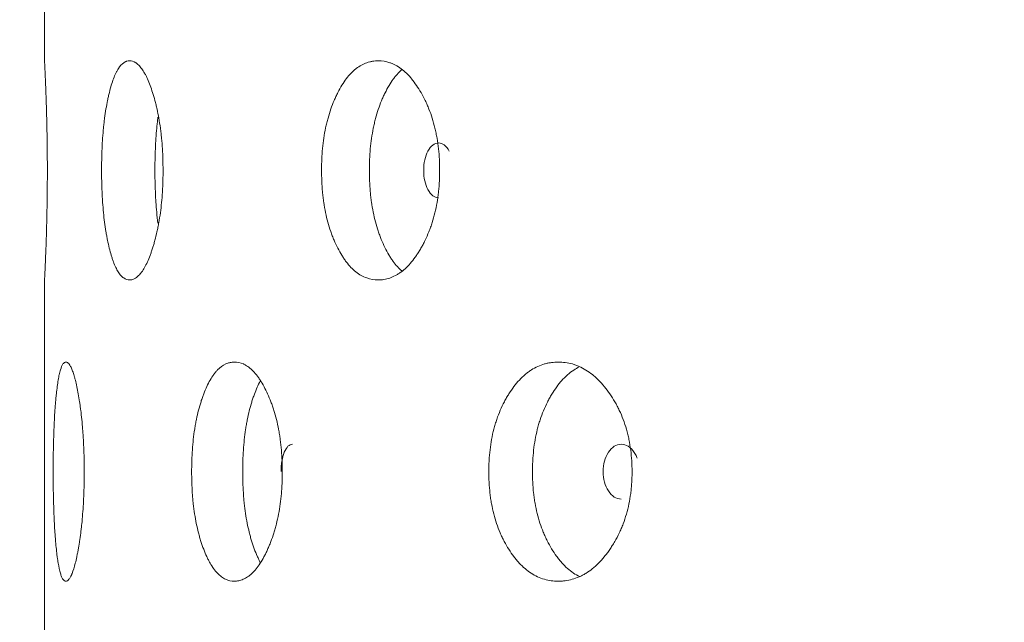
# Model space of a CAD drawing. Header units: millimetres. Extents: x 4 to 1188, y 1 to 840.
# Tile 121 of 210: x 531.37 to 536.5, y 411.11 to 414.25. Entities that reach past the tile are written whole.
import ezdxf

# ---------------------------------------------------------------- set-up
doc = ezdxf.new("R2010")
doc.units = ezdxf.units.MM
doc.layers.add('1', color=7, linetype='Continuous')
doc.styles.add('Arial Unicode MS', font='Arial Unicode MS')
doc.dimstyles.get("Standard").update_dxf_attribs({"dimtxt": 0.18, "dimasz": 0.18, "dimexe": 0.18, "dimexo": 0.0625, "dimgap": 0.09, "dimtad": 0, "dimtih": 1, "dimtoh": 1, "dimdec": 4, "dimzin": 0, "dimdsep": 46, "dimtxsty": 'Standard', "dimcen": 0.09, "dimadec": 0, "dimazin": 0, "dimtfac": 1, "dimtdec": 4, "dimtofl": 0, "dimtmove": 0, "dimatfit": 3, "dimfxl": 0, "dimtolj": 1, "dimtzin": 0, "dimarcsym": 0})

# ---------------------------------------------------------------- blocks, each defined once
blk = doc.blocks.new('_U18')
at = {"layer": '1', "color": 18, "lineweight": 35}
for p, q in [((539.3468, 427.7529), (512.4949, 427.7529)), ((514.4949, 286.2743), (514.4949, 427.7529)), ((531.2095, 286.2743), (512.4949, 286.2743))]:
    blk.add_line(p, q, dxfattribs=at)
at = {"layer": '1', "color": 18, "lineweight": 70}
for points in [[(514.4949, 427.7529), (515.2709, 424.2529), (513.719, 424.2529)], [(514.4949, 286.2743), (513.719, 289.7743), (515.2709, 289.7743)]]:
    blk.add_solid(points, dxfattribs=at)
at = {"layer": '1', "color": 18, "linetype": 'Continuous', "lineweight": 13, "insert": (512.425, 348.3985), "char_height": 5, "attachment_point": 7, "rotation": 90, "line_spacing_factor": 1.047437, "style": 'Arial Unicode MS'}
blk.add_mtext('\\fArial Unicode MS|b0|i0;\\W1.0000;{\\H1.21x;(}990{\\H1.21x;)}', dxfattribs=at)

msp = doc.modelspace()

# ---------------------------------------------------------------- linework, layer by layer
at = {"layer": '1', "color": 154, "linetype": 'Continuous', "lineweight": 13}
for p, q in [((531.4952, 416.0397), (531.4952, 414.0328)), ((531.4952, 412.8969), (531.4952, 410.8899))]:
    msp.add_line(p, q, dxfattribs=at)
for points, knots in [([(531.4952, 414.0386), (531.4952, 414.0386), (531.4954, 414.0354), (531.4958, 414.0268), (531.4959, 414.0248), (531.4961, 414.0215), (531.4962, 414.0203), (531.4963, 414.0179), (531.4964, 414.0166), (531.4967, 414.0099), (531.497, 414.0037), (531.4977, 413.9895), (531.4984, 413.9737), (531.4992, 413.9546), (531.4998, 413.9416), (531.4999, 413.939), (531.5001, 413.9337), (531.5005, 413.9255), (531.5013, 413.9057), (531.502, 413.8872), (531.503, 413.8611), (531.5037, 413.8406), (531.5044, 413.8184), (531.5049, 413.8032), (531.5051, 413.7955), (531.5063, 413.7563), (531.5071, 413.7232), (531.5079, 413.6798), (531.5081, 413.671), (531.5084, 413.6532), (531.5086, 413.6442), (531.509, 413.6171), (531.5092, 413.5988), (531.5098, 413.5436), (531.51, 413.5062), (531.51, 413.468)], [0, 0, 0, 0, 0.123686, 0.123686, 0.154982, 0.154982, 0.170631, 0.170631, 0.186279, 0.186279, 0.248873, 0.248873, 0.311467, 0.374061, 0.374061, 0.38971, 0.38971, 0.405358, 0.436655, 0.499249, 0.499249, 0.561843, 0.59314, 0.59314, 0.624437, 0.624437, 0.749624, 0.749624, 0.780921, 0.780921, 0.812218, 0.812218, 0.874812, 0.874812, 1, 1, 1, 1]), ([(532.1137, 413.4671), (532.1137, 413.4647), (532.1137, 413.4623), (532.1137, 413.4576), (532.1137, 413.4504), (532.1135, 413.4337), (532.113, 413.41), (532.1123, 413.3911), (532.1116, 413.3769), (532.1114, 413.3722), (532.1109, 413.3628), (532.1106, 413.3581), (532.108, 413.3163), (532.1045, 413.2804), (532.0974, 413.2285), (532.0947, 413.2116), (532.091, 413.1908), (532.0902, 413.1867), (532.0887, 413.1785), (532.0863, 413.1663), (532.0838, 413.1545), (532.0786, 413.1313), (532.075, 413.1165), (532.0692, 413.0951), (532.0672, 413.0881), (532.0632, 413.0743), (532.0611, 413.0676), (532.0569, 413.0544), (532.0547, 413.0479), (532.0515, 413.0384), (532.0503, 413.0352), (532.0481, 413.0291), (532.047, 413.026), (532.0414, 413.0111), (532.0367, 412.9999), (532.0225, 412.9686), (532.0126, 412.9509), (532.0008, 412.9349), (531.9995, 412.9332), (531.9969, 412.9299), (531.993, 412.9251), (531.989, 412.9209), (531.9812, 412.9131), (531.9759, 412.9089), (531.9653, 412.9022), (531.9601, 412.8998), (531.9521, 412.8973), (531.9495, 412.8967), (531.9455, 412.8961), (531.9442, 412.896), (531.9416, 412.8958), (531.9403, 412.8958), (531.9285, 412.8958), (531.9183, 412.8989), (531.9034, 412.9092), (531.8986, 412.9135), (531.889, 412.9241), (531.8843, 412.9303), (531.8709, 412.9516), (531.8604, 412.9737), (531.8509, 413.001), (531.8471, 413.0123), (531.8452, 413.0182), (531.8398, 413.0362), (531.8364, 413.0489), (531.8299, 413.0753), (531.8268, 413.089), (531.8224, 413.1106), (531.8203, 413.1216), (531.8182, 413.1329), (531.8169, 413.1406), (531.8162, 413.1445), (531.8105, 413.1795), (531.8062, 413.2124), (531.8012, 413.2642), (531.7993, 413.2863), (531.7978, 413.3091), (531.7973, 413.3183), (531.797, 413.3229), (531.7962, 413.3368), (531.7958, 413.3461), (531.7938, 413.3927), (531.7929, 413.4396), (531.7931, 413.487), (531.7933, 413.506), (531.7935, 413.5155), (531.7941, 413.5438), (531.7947, 413.5625), (531.7971, 413.6179), (531.7996, 413.654), (531.8035, 413.6934), (531.8039, 413.6978), (531.8049, 413.7064), (531.8063, 413.7193), (531.8078, 413.7318), (531.811, 413.7565), (531.8134, 413.7723), (531.8185, 413.803), (531.8212, 413.8178), (531.8256, 413.8393), (531.8271, 413.8463), (531.8295, 413.8567), (531.8302, 413.8601), (531.8319, 413.8669), (531.8327, 413.8703), (531.8401, 413.9001), (531.8472, 413.9239), (531.8589, 413.9553), (531.863, 413.965), (531.8683, 413.9762), (531.8694, 413.9783), (531.8716, 413.9825), (531.8726, 413.9846), (531.8759, 413.9906), (531.8782, 413.9943), (531.8894, 414.0118), (531.8988, 414.022), (531.9112, 414.0304), (531.9149, 414.0326), (531.9187, 414.0343), (531.9213, 414.0354), (531.9226, 414.0358), (531.929, 414.0379), (531.9341, 414.0386), (531.9498, 414.0386), (531.9603, 414.0355), (531.9724, 414.0278), (531.9737, 414.0269), (531.9764, 414.0249), (531.9804, 414.0218), (531.9896, 414.0135), (532.0026, 413.9981), (532.0152, 413.9783), (532.0238, 413.9621), (532.0275, 413.9546), (532.0299, 413.9495), (532.0311, 413.9469), (532.0419, 413.9231), (532.0508, 413.8991), (532.0634, 413.8595), (532.0675, 413.8458), (532.0723, 413.8277), (532.0733, 413.824), (532.0752, 413.8167), (532.078, 413.8056), (532.0806, 413.7942), (532.0892, 413.7556), (532.095, 413.7229), (532.101, 413.6793), (532.1021, 413.6705), (532.1042, 413.6525), (532.1051, 413.6435), (532.1078, 413.6163), (532.1092, 413.598), (532.1126, 413.5427), (532.1137, 413.5052), (532.1137, 413.4671)], [0, 0, 0, 0, 0.001953, 0.001953, 0.003906, 0.007812, 0.015625, 0.023437, 0.023437, 0.027344, 0.027344, 0.03125, 0.03125, 0.0625, 0.0625, 0.078125, 0.078125, 0.082031, 0.082031, 0.085937, 0.09375, 0.09375, 0.109375, 0.109375, 0.117187, 0.117187, 0.125, 0.125, 0.132812, 0.132812, 0.136719, 0.136719, 0.140625, 0.140625, 0.15625, 0.15625, 0.1875, 0.1875, 0.191406, 0.191406, 0.195312, 0.203125, 0.203125, 0.21875, 0.21875, 0.234375, 0.234375, 0.242187, 0.242187, 0.246094, 0.246094, 0.25, 0.25, 0.28125, 0.28125, 0.296875, 0.296875, 0.3125, 0.3125, 0.34375, 0.351562, 0.351562, 0.359375, 0.359375, 0.375, 0.375, 0.390625, 0.390625, 0.398437, 0.402344, 0.402344, 0.40625, 0.40625, 0.4375, 0.4375, 0.453125, 0.457031, 0.457031, 0.460937, 0.460937, 0.46875, 0.46875, 0.5, 0.507812, 0.507812, 0.515625, 0.515625, 0.53125, 0.53125, 0.5625, 0.5625, 0.566406, 0.566406, 0.570312, 0.578125, 0.578125, 0.59375, 0.59375, 0.609375, 0.609375, 0.617187, 0.617187, 0.621094, 0.621094, 0.625, 0.625, 0.65625, 0.65625, 0.671875, 0.671875, 0.675781, 0.675781, 0.679687, 0.679687, 0.6875, 0.6875, 0.71875, 0.71875, 0.726562, 0.730469, 0.730469, 0.734375, 0.734375, 0.75, 0.75, 0.78125, 0.78125, 0.785156, 0.785156, 0.789062, 0.796875, 0.8125, 0.828125, 0.835937, 0.839844, 0.839844, 0.84375, 0.84375, 0.875, 0.875, 0.890625, 0.890625, 0.894531, 0.894531, 0.898437, 0.90625, 0.90625, 0.9375, 0.9375, 0.945312, 0.945312, 0.953125, 0.953125, 0.96875, 0.96875, 1, 1, 1, 1]), ([(533.5573, 413.4671), (533.5573, 413.4647), (533.5573, 413.4623), (533.5573, 413.4576), (533.5572, 413.4504), (533.5569, 413.4337), (533.556, 413.41), (533.5547, 413.3911), (533.5536, 413.3769), (533.5532, 413.3722), (533.5523, 413.3628), (533.5518, 413.3581), (533.5472, 413.3163), (533.541, 413.2804), (533.5284, 413.2285), (533.5236, 413.2116), (533.517, 413.1908), (533.5157, 413.1867), (533.5129, 413.1785), (533.5086, 413.1663), (533.5042, 413.1545), (533.4949, 413.1313), (533.4883, 413.1165), (533.478, 413.0951), (533.4744, 413.0881), (533.4671, 413.0743), (533.4634, 413.0676), (533.4558, 413.0544), (533.4519, 413.0479), (533.446, 413.0384), (533.4439, 413.0352), (533.4399, 413.0291), (533.4379, 413.026), (533.4276, 413.0111), (533.4192, 412.9999), (533.3932, 412.9686), (533.3749, 412.9509), (533.3531, 412.9349), (533.3506, 412.9332), (533.3458, 412.9299), (533.3385, 412.9251), (533.3311, 412.9209), (533.3163, 412.9131), (533.3064, 412.9089), (533.2865, 412.9022), (533.2765, 412.8998), (533.2614, 412.8973), (533.2564, 412.8967), (533.2488, 412.8961), (533.2462, 412.896), (533.2412, 412.8958), (533.2387, 412.8958), (533.216, 412.8958), (533.1962, 412.8989), (533.1671, 412.9092), (533.1575, 412.9135), (533.1385, 412.9241), (533.1293, 412.9303), (533.1024, 412.9516), (533.0814, 412.9737), (533.0618, 413.001), (533.0541, 413.0123), (533.0504, 413.0182), (533.0393, 413.0362), (533.0322, 413.0489), (533.0187, 413.0753), (533.0122, 413.089), (533.0031, 413.1106), (532.9986, 413.1216), (532.9943, 413.1329), (532.9915, 413.1406), (532.9901, 413.1445), (532.978, 413.1795), (532.969, 413.2124), (532.9582, 413.2642), (532.9543, 413.2863), (532.9511, 413.3091), (532.9499, 413.3183), (532.9493, 413.3229), (532.9477, 413.3368), (532.9467, 413.3461), (532.9424, 413.3927), (532.9405, 413.4396), (532.9411, 413.487), (532.9415, 413.506), (532.9418, 413.5155), (532.9431, 413.5438), (532.9444, 413.5625), (532.9497, 413.6179), (532.955, 413.654), (532.9632, 413.6934), (532.9642, 413.6978), (532.9661, 413.7064), (532.9691, 413.7193), (532.9724, 413.7318), (532.9792, 413.7565), (532.9841, 413.7723), (532.9948, 413.803), (533.0006, 413.8178), (533.0097, 413.8393), (533.0129, 413.8463), (533.0178, 413.8567), (533.0194, 413.8601), (533.0227, 413.8669), (533.0244, 413.8703), (533.0397, 413.9001), (533.0544, 413.9239), (533.0782, 413.9553), (533.0865, 413.965), (533.0972, 413.9762), (533.0994, 413.9783), (533.1038, 413.9825), (533.1059, 413.9846), (533.1125, 413.9906), (533.117, 413.9943), (533.1394, 414.0118), (533.1581, 414.022), (533.1823, 414.0304), (533.1896, 414.0326), (533.197, 414.0343), (533.202, 414.0354), (533.2045, 414.0358), (533.2169, 414.0379), (533.2269, 414.0386), (533.257, 414.0386), (533.2771, 414.0355), (533.2998, 414.0278), (533.3023, 414.0269), (533.3074, 414.0249), (533.3149, 414.0218), (533.3322, 414.0135), (533.3563, 413.9981), (533.3796, 413.9783), (533.3955, 413.9621), (533.4022, 413.9546), (533.4067, 413.9495), (533.4089, 413.9469), (533.4286, 413.9231), (533.4448, 413.8991), (533.4676, 413.8595), (533.4749, 413.8458), (533.4836, 413.8277), (533.4853, 413.824), (533.4887, 413.8167), (533.4937, 413.8056), (533.4985, 413.7942), (533.5138, 413.7556), (533.5242, 413.7229), (533.5348, 413.6793), (533.5367, 413.6705), (533.5404, 413.6525), (533.5421, 413.6435), (533.5468, 413.6163), (533.5494, 413.598), (533.5554, 413.5427), (533.5573, 413.5052), (533.5573, 413.4671)], [0, 0, 0, 0, 0.001953, 0.001953, 0.003906, 0.007813, 0.015625, 0.023437, 0.023437, 0.027344, 0.027344, 0.03125, 0.03125, 0.0625, 0.0625, 0.078125, 0.078125, 0.082031, 0.082031, 0.085938, 0.09375, 0.09375, 0.109375, 0.109375, 0.117188, 0.117188, 0.125, 0.125, 0.132813, 0.132813, 0.136719, 0.136719, 0.140625, 0.140625, 0.15625, 0.15625, 0.1875, 0.1875, 0.191406, 0.191406, 0.195313, 0.203125, 0.203125, 0.21875, 0.21875, 0.234375, 0.234375, 0.242188, 0.242188, 0.246094, 0.246094, 0.25, 0.25, 0.28125, 0.28125, 0.296875, 0.296875, 0.3125, 0.3125, 0.34375, 0.351563, 0.351563, 0.359375, 0.359375, 0.375, 0.375, 0.390625, 0.390625, 0.398438, 0.402344, 0.402344, 0.40625, 0.40625, 0.4375, 0.4375, 0.453125, 0.457031, 0.457031, 0.460938, 0.460938, 0.46875, 0.46875, 0.5, 0.507813, 0.507813, 0.515625, 0.515625, 0.53125, 0.53125, 0.5625, 0.5625, 0.566406, 0.566406, 0.570313, 0.578125, 0.578125, 0.59375, 0.59375, 0.609375, 0.609375, 0.617188, 0.617188, 0.621094, 0.621094, 0.625, 0.625, 0.65625, 0.65625, 0.671875, 0.671875, 0.675781, 0.675781, 0.679688, 0.679688, 0.6875, 0.6875, 0.71875, 0.71875, 0.726563, 0.730469, 0.730469, 0.734375, 0.734375, 0.75, 0.75, 0.78125, 0.78125, 0.785156, 0.785156, 0.789062, 0.796875, 0.8125, 0.828125, 0.835937, 0.839844, 0.839844, 0.84375, 0.84375, 0.875, 0.875, 0.890625, 0.890625, 0.894531, 0.894531, 0.898437, 0.90625, 0.90625, 0.9375, 0.9375, 0.945312, 0.945312, 0.953125, 0.953125, 0.96875, 0.96875, 1, 1, 1, 1]), ([(533.3597, 412.9423), (533.3438, 412.956), (533.3268, 412.975), (533.3107, 412.9977), (533.3069, 413.0032), (533.305, 413.0061), (533.2994, 413.0147), (533.2957, 413.0206), (533.2849, 413.0388), (533.2781, 413.0515), (533.265, 413.078), (533.2588, 413.0918), (533.2499, 413.1135), (533.247, 413.1208), (533.2429, 413.1321), (533.2415, 413.1359), (533.2388, 413.1436), (533.2375, 413.1474), (533.2258, 413.1824), (533.2172, 413.215), (533.207, 413.2665), (533.2032, 413.2885), (533.2002, 413.3111), (533.199, 413.3202), (533.1985, 413.3247), (533.1969, 413.3385), (533.196, 413.3477), (533.1919, 413.3936), (533.1901, 413.44), (533.1906, 413.4868), (533.1911, 413.5055), (533.1914, 413.5149), (533.1926, 413.5429), (533.1938, 413.5614), (533.1988, 413.6162), (533.2039, 413.6519), (533.2117, 413.691), (533.2126, 413.6953), (533.2145, 413.7039), (533.2174, 413.7167), (533.2205, 413.7292), (533.227, 413.7538), (533.2365, 413.7855), (533.2476, 413.8152), (533.2565, 413.8367), (533.2595, 413.8437), (533.2658, 413.8576), (533.269, 413.8645), (533.2855, 413.8977), (533.2998, 413.9219), (533.3192, 413.9484), (533.3251, 413.9561), (533.3313, 413.9633), (533.3354, 413.968), (533.3375, 413.9704), (533.3464, 413.9799), (533.3533, 413.9866), (533.3603, 413.9926)], [0, 0, 0, 0, 0.077389, 0.087966, 0.087966, 0.098544, 0.098544, 0.1197, 0.1197, 0.162012, 0.162012, 0.204324, 0.204324, 0.22548, 0.22548, 0.236058, 0.236058, 0.246636, 0.246636, 0.33126, 0.33126, 0.373572, 0.38415, 0.38415, 0.394728, 0.394728, 0.415884, 0.415884, 0.500508, 0.521664, 0.521664, 0.54282, 0.54282, 0.585132, 0.585132, 0.669755, 0.669755, 0.680333, 0.680333, 0.690911, 0.712067, 0.712067, 0.754379, 0.796691, 0.796691, 0.817847, 0.817847, 0.839003, 0.839003, 0.923627, 0.923627, 0.944783, 0.955361, 0.955361, 0.965939, 0.965939, 1, 1, 1, 1]), ([(532.0871, 413.1909), (532.0847, 413.2098), (532.0825, 413.2293), (532.079, 413.2665), (532.0773, 413.2885), (532.0759, 413.3111), (532.0753, 413.3202), (532.075, 413.3247), (532.0743, 413.3385), (532.0739, 413.3477), (532.072, 413.3936), (532.0711, 413.44), (532.0714, 413.4868), (532.0716, 413.5055), (532.0717, 413.5149), (532.0723, 413.5429), (532.0729, 413.5614), (532.0752, 413.6162), (532.0776, 413.6519), (532.0813, 413.691), (532.0817, 413.6953), (532.0826, 413.7039), (532.0839, 413.7167), (532.0854, 413.7292), (532.0867, 413.7397), (532.087, 413.742), (532.0873, 413.7443)], [0, 0, 0, 0, 0.113385, 0.113385, 0.210378, 0.234627, 0.234627, 0.258875, 0.258875, 0.307371, 0.307371, 0.501358, 0.549855, 0.549855, 0.598351, 0.598351, 0.695344, 0.695344, 0.889331, 0.889331, 0.913579, 0.913579, 0.937827, 0.986324, 0.986324, 1, 1, 1, 1]), ([(533.6073, 413.5679), (533.5995, 413.582), (533.5909, 413.5925), (533.5723, 413.6065), (533.5623, 413.61), (533.5297, 413.6099), (533.5113, 413.5958), (533.4815, 413.5403), (533.474, 413.5064), (533.4739, 413.4672)], [0, 0, 0, 0, 0.166667, 0.166667, 0.333333, 0.333333, 0.666667, 0.666667, 1, 1, 1, 1]), ([(531.51, 413.468), (531.51, 413.4585), (531.51, 413.449), (531.5099, 413.43), (531.5099, 413.4206), (531.5098, 413.3923), (531.5096, 413.3735), (531.5094, 413.3502), (531.5093, 413.3455), (531.5092, 413.3362), (531.5091, 413.3224), (531.5086, 413.2906), (531.5078, 413.2464), (531.5069, 413.2041), (531.5063, 413.1795), (531.5059, 413.1674), (531.5058, 413.1633), (531.5056, 413.1554), (531.5055, 413.1514), (531.5045, 413.1163), (531.5035, 413.0877), (531.5021, 413.0481), (531.5016, 413.0355), (531.5006, 413.0114), (531.5002, 413.0001), (531.4988, 412.9688), (531.498, 412.9512), (531.4972, 412.9335), (531.497, 412.9302), (531.4968, 412.9255), (531.4967, 412.924), (531.4966, 412.9211), (531.4965, 412.9198), (531.4962, 412.9132), (531.496, 412.909), (531.4954, 412.8989), (531.4952, 412.8958), (531.4952, 412.8958)], [0, 0, 0, 0, 0.03125, 0.03125, 0.0625, 0.0625, 0.125, 0.125, 0.140625, 0.140625, 0.15625, 0.1875, 0.25, 0.3125, 0.34375, 0.34375, 0.359375, 0.359375, 0.375, 0.375, 0.5, 0.5, 0.5625, 0.5625, 0.625, 0.625, 0.75, 0.75, 0.78125, 0.78125, 0.796875, 0.796875, 0.8125, 0.8125, 0.875, 0.875, 1, 1, 1, 1]), ([(533.4739, 413.4672), (533.4739, 413.4476), (533.4757, 413.4294), (533.4832, 413.3958), (533.4887, 413.3807), (533.5039, 413.3525), (533.5123, 413.342), (533.5306, 413.3279), (533.5405, 413.3244), (533.5513, 413.3244)], [0, 0, 0, 0, 0.250016, 0.250016, 0.500031, 0.500031, 0.750047, 0.750047, 1, 1, 1, 1]), ([(531.7023, 411.8957), (531.7023, 411.8933), (531.7023, 411.8909), (531.7023, 411.8861), (531.7023, 411.879), (531.7022, 411.8623), (531.7019, 411.8386), (531.7015, 411.8196), (531.7011, 411.8055), (531.701, 411.8008), (531.7007, 411.7914), (531.7005, 411.7867), (531.699, 411.7449), (531.6969, 411.7089), (531.6928, 411.6571), (531.6913, 411.6402), (531.6892, 411.6194), (531.6887, 411.6153), (531.6878, 411.6071), (531.6865, 411.5949), (531.685, 411.5831), (531.6821, 411.5599), (531.68, 411.5451), (531.6767, 411.5236), (531.6756, 411.5166), (531.6733, 411.5029), (531.6721, 411.4962), (531.6697, 411.4829), (531.6685, 411.4765), (531.6667, 411.4669), (531.6661, 411.4638), (531.6648, 411.4576), (531.6642, 411.4546), (531.6611, 411.4397), (531.6585, 411.4284), (531.6507, 411.3972), (531.6452, 411.3795), (531.6389, 411.3635), (531.6382, 411.3618), (531.6368, 411.3585), (531.6347, 411.3537), (531.6326, 411.3495), (531.6284, 411.3417), (531.6257, 411.3375), (531.6201, 411.3308), (531.6174, 411.3283), (531.6133, 411.3259), (531.612, 411.3253), (531.61, 411.3247), (531.6093, 411.3246), (531.608, 411.3244), (531.6073, 411.3243), (531.6013, 411.3244), (531.5963, 411.3275), (531.5891, 411.3377), (531.5867, 411.3421), (531.5822, 411.3527), (531.58, 411.3589), (531.5737, 411.3802), (531.5689, 411.4023), (531.5647, 411.4296), (531.563, 411.4409), (531.5622, 411.4468), (531.5598, 411.4648), (531.5583, 411.4775), (531.5555, 411.5039), (531.5542, 411.5176), (531.5524, 411.5392), (531.5515, 411.5501), (531.5506, 411.5615), (531.5501, 411.5692), (531.5498, 411.573), (531.5474, 411.6081), (531.5457, 411.641), (531.5436, 411.6928), (531.5429, 411.7149), (531.5423, 411.7377), (531.5421, 411.7469), (531.542, 411.7515), (531.5417, 411.7654), (531.5415, 411.7747), (531.5407, 411.8212), (531.5404, 411.8682), (531.5405, 411.9156), (531.5405, 411.9345), (531.5406, 411.9441), (531.5408, 411.9724), (531.5411, 411.9911), (531.542, 412.0465), (531.543, 412.0825), (531.5446, 412.122), (531.5448, 412.1263), (531.5451, 412.135), (531.5457, 412.1478), (531.5463, 412.1604), (531.5476, 412.185), (531.5486, 412.2009), (531.5507, 412.2316), (531.5518, 412.2464), (531.5537, 412.2679), (531.5543, 412.2749), (531.5553, 412.2853), (531.5557, 412.2887), (531.5564, 412.2955), (531.5567, 412.2988), (531.5599, 412.3286), (531.563, 412.3525), (531.5683, 412.3839), (531.5701, 412.3936), (531.5726, 412.4047), (531.573, 412.4069), (531.574, 412.4111), (531.5745, 412.4132), (531.5761, 412.4191), (531.5771, 412.4229), (531.5823, 412.4404), (531.5868, 412.4506), (531.5928, 412.459), (531.5947, 412.4612), (531.5965, 412.4629), (531.5978, 412.4639), (531.5984, 412.4644), (531.6016, 412.4664), (531.6042, 412.4672), (531.6121, 412.4672), (531.6175, 412.4641), (531.6238, 412.4564), (531.6245, 412.4554), (531.6259, 412.4535), (531.628, 412.4504), (531.6329, 412.442), (531.6398, 412.4267), (531.6467, 412.4069), (531.6514, 412.3906), (531.6534, 412.3832), (531.6547, 412.3781), (531.6554, 412.3755), (531.6613, 412.3516), (531.6663, 412.3276), (531.6734, 412.2881), (531.6757, 412.2743), (531.6785, 412.2563), (531.679, 412.2526), (531.6801, 412.2453), (531.6817, 412.2341), (531.6832, 412.2228), (531.6881, 412.1842), (531.6915, 412.1515), (531.6949, 412.1079), (531.6956, 412.099), (531.6968, 412.0811), (531.6973, 412.0721), (531.6989, 412.0449), (531.6997, 412.0266), (531.7017, 411.9713), (531.7023, 411.9337), (531.7023, 411.8957)], [0, 0, 0, 0, 0.001953, 0.001953, 0.003906, 0.007813, 0.015625, 0.023438, 0.023438, 0.027344, 0.027344, 0.03125, 0.03125, 0.0625, 0.0625, 0.078125, 0.078125, 0.082031, 0.082031, 0.085938, 0.09375, 0.09375, 0.109375, 0.109375, 0.117188, 0.117188, 0.125, 0.125, 0.132813, 0.132813, 0.136719, 0.136719, 0.140625, 0.140625, 0.15625, 0.15625, 0.1875, 0.1875, 0.191406, 0.191406, 0.195313, 0.203125, 0.203125, 0.21875, 0.21875, 0.234375, 0.234375, 0.242188, 0.242188, 0.246094, 0.246094, 0.25, 0.25, 0.28125, 0.28125, 0.296875, 0.296875, 0.3125, 0.3125, 0.34375, 0.351563, 0.351563, 0.359375, 0.359375, 0.375, 0.375, 0.390625, 0.390625, 0.398438, 0.402344, 0.402344, 0.40625, 0.40625, 0.4375, 0.4375, 0.453125, 0.457031, 0.457031, 0.460938, 0.460938, 0.46875, 0.46875, 0.5, 0.507813, 0.507813, 0.515625, 0.515625, 0.53125, 0.53125, 0.5625, 0.5625, 0.566406, 0.566406, 0.570313, 0.578125, 0.578125, 0.59375, 0.59375, 0.609375, 0.609375, 0.617188, 0.617188, 0.621094, 0.621094, 0.625, 0.625, 0.65625, 0.65625, 0.671875, 0.671875, 0.675781, 0.675781, 0.679688, 0.679688, 0.6875, 0.6875, 0.71875, 0.71875, 0.726563, 0.730469, 0.730469, 0.734375, 0.734375, 0.75, 0.75, 0.78125, 0.78125, 0.785156, 0.785156, 0.789063, 0.796875, 0.8125, 0.828125, 0.835938, 0.839844, 0.839844, 0.84375, 0.84375, 0.875, 0.875, 0.890625, 0.890625, 0.894531, 0.894531, 0.898438, 0.90625, 0.90625, 0.9375, 0.9375, 0.945313, 0.945313, 0.953125, 0.953125, 0.96875, 0.96875, 1, 1, 1, 1]), ([(532.7361, 411.8957), (532.7361, 411.8933), (532.7361, 411.8909), (532.7361, 411.8861), (532.736, 411.879), (532.7358, 411.8623), (532.735, 411.8386), (532.7341, 411.8196), (532.7331, 411.8055), (532.7328, 411.8008), (532.7321, 411.7914), (532.7317, 411.7867), (532.7281, 411.7449), (532.7231, 411.7089), (532.7132, 411.6571), (532.7095, 411.6402), (532.7043, 411.6194), (532.7032, 411.6153), (532.701, 411.6071), (532.6977, 411.5949), (532.6941, 411.5831), (532.6869, 411.5599), (532.6817, 411.5451), (532.6735, 411.5236), (532.6707, 411.5166), (532.665, 411.5029), (532.6621, 411.4962), (532.6561, 411.4829), (532.6531, 411.4765), (532.6484, 411.4669), (532.6468, 411.4638), (532.6437, 411.4576), (532.6421, 411.4546), (532.6341, 411.4397), (532.6275, 411.4284), (532.6072, 411.3972), (532.5929, 411.3795), (532.576, 411.3635), (532.5741, 411.3618), (532.5703, 411.3585), (532.5646, 411.3537), (532.5589, 411.3495), (532.5475, 411.3417), (532.5398, 411.3375), (532.5244, 411.3308), (532.5167, 411.3283), (532.5051, 411.3259), (532.5012, 411.3253), (532.4954, 411.3247), (532.4934, 411.3246), (532.4895, 411.3244), (532.4876, 411.3243), (532.4702, 411.3244), (532.4551, 411.3275), (532.4329, 411.3377), (532.4256, 411.3421), (532.4111, 411.3527), (532.4041, 411.3589), (532.3838, 411.3802), (532.3679, 411.4023), (532.3532, 411.4296), (532.3474, 411.4409), (532.3446, 411.4468), (532.3362, 411.4648), (532.3309, 411.4775), (532.3208, 411.5039), (532.316, 411.5176), (532.3091, 411.5392), (532.3058, 411.5501), (532.3026, 411.5615), (532.3005, 411.5692), (532.2995, 411.573), (532.2904, 411.6081), (532.2838, 411.641), (532.2758, 411.6928), (532.2729, 411.7149), (532.2705, 411.7377), (532.2696, 411.7469), (532.2692, 411.7515), (532.2679, 411.7654), (532.2672, 411.7747), (532.2641, 411.8212), (532.2626, 411.8682), (532.2631, 411.9156), (532.2634, 411.9345), (532.2636, 411.9441), (532.2646, 411.9724), (532.2655, 411.9911), (532.2694, 412.0465), (532.2733, 412.0825), (532.2795, 412.122), (532.2802, 412.1263), (532.2816, 412.135), (532.2839, 412.1478), (532.2863, 412.1604), (532.2913, 412.185), (532.295, 412.2009), (532.303, 412.2316), (532.3073, 412.2464), (532.3141, 412.2679), (532.3165, 412.2749), (532.3201, 412.2853), (532.3213, 412.2887), (532.3238, 412.2955), (532.3251, 412.2988), (532.3366, 412.3286), (532.3476, 412.3525), (532.3655, 412.3839), (532.3717, 412.3936), (532.3799, 412.4047), (532.3815, 412.4069), (532.3848, 412.4111), (532.3865, 412.4132), (532.3914, 412.4191), (532.3948, 412.4229), (532.4118, 412.4404), (532.426, 412.4506), (532.4444, 412.459), (532.45, 412.4612), (532.4557, 412.4629), (532.4595, 412.4639), (532.4614, 412.4644), (532.4709, 412.4664), (532.4786, 412.4672), (532.5017, 412.4672), (532.5172, 412.4641), (532.5347, 412.4564), (532.5366, 412.4554), (532.5405, 412.4535), (532.5463, 412.4504), (532.5597, 412.442), (532.5785, 412.4267), (532.5966, 412.4069), (532.609, 412.3906), (532.6142, 412.3832), (532.6177, 412.3781), (532.6194, 412.3755), (532.6348, 412.3516), (532.6475, 412.3276), (532.6654, 412.2881), (532.6711, 412.2743), (532.678, 412.2563), (532.6793, 412.2526), (532.682, 412.2453), (532.6859, 412.2341), (532.6897, 412.2228), (532.7017, 412.1842), (532.71, 412.1515), (532.7183, 412.1079), (532.7198, 412.099), (532.7228, 412.0811), (532.7241, 412.0721), (532.7278, 412.0449), (532.7298, 412.0266), (532.7346, 411.9713), (532.7361, 411.9337), (532.7361, 411.8957)], [0, 0, 0, 0, 0.001953, 0.001953, 0.003906, 0.007813, 0.015625, 0.023438, 0.023438, 0.027344, 0.027344, 0.03125, 0.03125, 0.0625, 0.0625, 0.078125, 0.078125, 0.082031, 0.082031, 0.085938, 0.09375, 0.09375, 0.109375, 0.109375, 0.117188, 0.117188, 0.125, 0.125, 0.132813, 0.132813, 0.136719, 0.136719, 0.140625, 0.140625, 0.15625, 0.15625, 0.1875, 0.1875, 0.191406, 0.191406, 0.195313, 0.203125, 0.203125, 0.21875, 0.21875, 0.234375, 0.234375, 0.242188, 0.242188, 0.246094, 0.246094, 0.25, 0.25, 0.28125, 0.28125, 0.296875, 0.296875, 0.3125, 0.3125, 0.34375, 0.351563, 0.351563, 0.359375, 0.359375, 0.375, 0.375, 0.390625, 0.390625, 0.398438, 0.402344, 0.402344, 0.40625, 0.40625, 0.4375, 0.4375, 0.453125, 0.457031, 0.457031, 0.460938, 0.460938, 0.46875, 0.46875, 0.5, 0.507813, 0.507813, 0.515625, 0.515625, 0.53125, 0.53125, 0.5625, 0.5625, 0.566406, 0.566406, 0.570313, 0.578125, 0.578125, 0.59375, 0.59375, 0.609375, 0.609375, 0.617188, 0.617188, 0.621094, 0.621094, 0.625, 0.625, 0.65625, 0.65625, 0.671875, 0.671875, 0.675781, 0.675781, 0.679688, 0.679688, 0.6875, 0.6875, 0.71875, 0.71875, 0.726563, 0.730469, 0.730469, 0.734375, 0.734375, 0.75, 0.75, 0.78125, 0.78125, 0.785156, 0.785156, 0.789063, 0.796875, 0.8125, 0.828125, 0.835938, 0.839844, 0.839844, 0.84375, 0.84375, 0.875, 0.875, 0.890625, 0.890625, 0.894531, 0.894531, 0.898438, 0.90625, 0.90625, 0.9375, 0.9375, 0.945313, 0.945313, 0.953125, 0.953125, 0.96875, 0.96875, 1, 1, 1, 1]), ([(534.5614, 411.8957), (534.5614, 411.8933), (534.5614, 411.8909), (534.5613, 411.8861), (534.5613, 411.879), (534.5609, 411.8623), (534.5598, 411.8386), (534.5583, 411.8196), (534.557, 411.8055), (534.5565, 411.8008), (534.5554, 411.7914), (534.5548, 411.7867), (534.5493, 411.7449), (534.5419, 411.7089), (534.5269, 411.6571), (534.5212, 411.6402), (534.5134, 411.6194), (534.5118, 411.6153), (534.5085, 411.6071), (534.5034, 411.5949), (534.4981, 411.5831), (534.487, 411.5599), (534.4792, 411.5451), (534.4668, 411.5236), (534.4625, 411.5166), (534.4538, 411.5029), (534.4494, 411.4962), (534.4403, 411.4829), (534.4356, 411.4765), (534.4285, 411.4669), (534.4261, 411.4638), (534.4212, 411.4576), (534.4188, 411.4546), (534.4065, 411.4397), (534.3964, 411.4284), (534.3652, 411.3972), (534.3432, 411.3795), (534.317, 411.3635), (534.3141, 411.3618), (534.3082, 411.3585), (534.2994, 411.3537), (534.2905, 411.3495), (534.2727, 411.3417), (534.2608, 411.3375), (534.2367, 411.3308), (534.2246, 411.3283), (534.2063, 411.3259), (534.2002, 411.3253), (534.191, 411.3247), (534.1879, 411.3246), (534.1818, 411.3244), (534.1788, 411.3243), (534.1513, 411.3244), (534.1272, 411.3275), (534.0918, 411.3377), (534.0801, 411.3421), (534.0569, 411.3527), (534.0457, 411.3589), (534.0128, 411.3802), (533.987, 411.4023), (533.963, 411.4296), (533.9535, 411.4409), (533.9489, 411.4468), (533.9352, 411.4648), (533.9265, 411.4775), (533.9099, 411.5039), (533.902, 411.5176), (533.8906, 411.5392), (533.8851, 411.5501), (533.8799, 411.5615), (533.8764, 411.5692), (533.8747, 411.573), (533.8597, 411.6081), (533.8485, 411.641), (533.8352, 411.6928), (533.8304, 411.7149), (533.8264, 411.7377), (533.8249, 411.7469), (533.8242, 411.7515), (533.8221, 411.7654), (533.8209, 411.7747), (533.8156, 411.8212), (533.8133, 411.8682), (533.8139, 411.9156), (533.8145, 411.9345), (533.8149, 411.9441), (533.8165, 411.9724), (533.8181, 411.9911), (533.8246, 412.0465), (533.8312, 412.0825), (533.8414, 412.122), (533.8426, 412.1263), (533.845, 412.135), (533.8487, 412.1478), (533.8527, 412.1604), (533.8611, 412.185), (533.8672, 412.2009), (533.8804, 412.2316), (533.8875, 412.2464), (533.8989, 412.2679), (533.9027, 412.2749), (533.9087, 412.2853), (533.9108, 412.2887), (533.9149, 412.2955), (533.917, 412.2988), (533.9358, 412.3286), (533.9538, 412.3525), (533.9831, 412.3839), (533.9932, 412.3936), (534.0064, 412.4047), (534.0091, 412.4069), (534.0144, 412.4111), (534.0171, 412.4132), (534.0251, 412.4191), (534.0306, 412.4229), (534.058, 412.4404), (534.0808, 412.4506), (534.1102, 412.459), (534.1191, 412.4612), (534.1282, 412.4629), (534.1342, 412.4639), (534.1372, 412.4644), (534.1524, 412.4664), (534.1645, 412.4672), (534.201, 412.4672), (534.2253, 412.4641), (534.2528, 412.4564), (534.2558, 412.4554), (534.2619, 412.4535), (534.2709, 412.4504), (534.2918, 412.442), (534.3209, 412.4267), (534.3489, 412.4069), (534.368, 412.3906), (534.3761, 412.3832), (534.3814, 412.3781), (534.3841, 412.3755), (534.4077, 412.3516), (534.4272, 412.3276), (534.4544, 412.2881), (534.4631, 412.2743), (534.4735, 412.2563), (534.4756, 412.2526), (534.4796, 412.2453), (534.4856, 412.2341), (534.4913, 412.2228), (534.5095, 412.1842), (534.522, 412.1515), (534.5345, 412.1079), (534.5369, 412.099), (534.5413, 412.0811), (534.5433, 412.0721), (534.5489, 412.0449), (534.5519, 412.0266), (534.5591, 411.9713), (534.5614, 411.9337), (534.5614, 411.8957)], [0, 0, 0, 0, 0.001953, 0.001953, 0.003906, 0.007812, 0.015625, 0.023437, 0.023437, 0.027344, 0.027344, 0.03125, 0.03125, 0.0625, 0.0625, 0.078125, 0.078125, 0.082031, 0.082031, 0.085937, 0.09375, 0.09375, 0.109375, 0.109375, 0.117187, 0.117187, 0.125, 0.125, 0.132812, 0.132812, 0.136719, 0.136719, 0.140625, 0.140625, 0.15625, 0.15625, 0.1875, 0.1875, 0.191406, 0.191406, 0.195312, 0.203125, 0.203125, 0.21875, 0.21875, 0.234375, 0.234375, 0.242187, 0.242187, 0.246094, 0.246094, 0.25, 0.25, 0.28125, 0.28125, 0.296875, 0.296875, 0.3125, 0.3125, 0.34375, 0.351562, 0.351562, 0.359375, 0.359375, 0.375, 0.375, 0.390625, 0.390625, 0.398437, 0.402344, 0.402344, 0.40625, 0.40625, 0.4375, 0.4375, 0.453125, 0.457031, 0.457031, 0.460937, 0.460937, 0.46875, 0.46875, 0.5, 0.507812, 0.507812, 0.515625, 0.515625, 0.53125, 0.53125, 0.5625, 0.5625, 0.566406, 0.566406, 0.570312, 0.578125, 0.578125, 0.59375, 0.59375, 0.609375, 0.609375, 0.617187, 0.617187, 0.621094, 0.621094, 0.625, 0.625, 0.65625, 0.65625, 0.671875, 0.671875, 0.675781, 0.675781, 0.679687, 0.679687, 0.6875, 0.6875, 0.71875, 0.71875, 0.726562, 0.730469, 0.730469, 0.734375, 0.734375, 0.75, 0.75, 0.78125, 0.78125, 0.785156, 0.785156, 0.789062, 0.796875, 0.8125, 0.828125, 0.835937, 0.839844, 0.839844, 0.84375, 0.84375, 0.875, 0.875, 0.890625, 0.890625, 0.894531, 0.894531, 0.898437, 0.90625, 0.90625, 0.9375, 0.9375, 0.945312, 0.945312, 0.953125, 0.953125, 0.96875, 0.96875, 1, 1, 1, 1]), ([(534.2894, 411.3476), (534.2891, 411.3478), (534.2774, 411.3533), (534.266, 411.3599), (534.2339, 411.3815), (534.2112, 411.4017), (534.1899, 411.4263), (534.1852, 411.4318), (534.1829, 411.4346), (534.1759, 411.4433), (534.1714, 411.4492), (534.1582, 411.4674), (534.1498, 411.4801), (534.1337, 411.5066), (534.126, 411.5204), (534.115, 411.542), (534.1115, 411.5494), (534.1063, 411.5607), (534.1046, 411.5645), (534.1013, 411.5722), (534.0997, 411.576), (534.0853, 411.611), (534.0746, 411.6436), (534.0619, 411.6951), (534.0573, 411.717), (534.0535, 411.7396), (534.0521, 411.7487), (534.0514, 411.7533), (534.0495, 411.767), (534.0483, 411.7762), (534.0433, 411.8222), (534.041, 411.8686), (534.0417, 411.9153), (534.0422, 411.9341), (534.0426, 411.9435), (534.0441, 411.9715), (534.0456, 411.99), (534.0518, 412.0447), (534.0581, 412.0804), (534.0678, 412.1195), (534.0689, 412.1239), (534.0713, 412.1325), (534.0748, 412.1453), (534.0787, 412.1578), (534.0867, 412.1824), (534.0985, 412.2141), (534.1122, 412.2437), (534.1231, 412.2653), (534.1269, 412.2723), (534.1346, 412.2862), (534.1386, 412.293), (534.1589, 412.3263), (534.1764, 412.3504), (534.2003, 412.377), (534.2075, 412.3846), (534.2151, 412.3919), (534.2201, 412.3966), (534.2227, 412.3989), (534.2356, 412.4102), (534.2461, 412.4183), (534.2663, 412.4317), (534.2759, 412.4372), (534.2857, 412.442)], [0, 0, 0, 0, 0.001119, 0.039722, 0.039722, 0.116927, 0.126578, 0.126578, 0.136229, 0.136229, 0.15553, 0.15553, 0.194132, 0.194132, 0.232735, 0.232735, 0.252036, 0.252036, 0.261687, 0.261687, 0.271338, 0.271338, 0.348543, 0.348543, 0.387145, 0.396796, 0.396796, 0.406447, 0.406447, 0.425748, 0.425748, 0.502953, 0.522254, 0.522254, 0.541556, 0.541556, 0.580158, 0.580158, 0.657363, 0.657363, 0.667014, 0.667014, 0.676665, 0.695966, 0.695966, 0.734569, 0.773171, 0.773171, 0.792472, 0.792472, 0.811774, 0.811774, 0.888979, 0.888979, 0.90828, 0.917931, 0.917931, 0.927582, 0.927582, 0.966184, 0.966184, 1, 1, 1, 1]), ([(532.6208, 411.4234), (532.6198, 411.4252), (532.6188, 411.4271), (532.6163, 411.4318), (532.6149, 411.4346), (532.6107, 411.4433), (532.6079, 411.4492), (532.5998, 411.4674), (532.5947, 411.4801), (532.5849, 411.5066), (532.5803, 411.5204), (532.5736, 411.542), (532.5715, 411.5494), (532.5684, 411.5607), (532.5673, 411.5645), (532.5653, 411.5722), (532.5644, 411.576), (532.5557, 411.611), (532.5493, 411.6436), (532.5417, 411.6951), (532.5389, 411.717), (532.5366, 411.7396), (532.5358, 411.7487), (532.5354, 411.7533), (532.5342, 411.767), (532.5335, 411.7762), (532.5305, 411.8222), (532.5292, 411.8686), (532.5296, 411.9153), (532.5299, 411.9341), (532.5301, 411.9435), (532.531, 411.9715), (532.5319, 411.99), (532.5356, 412.0447), (532.5394, 412.0804), (532.5452, 412.1195), (532.5459, 412.1239), (532.5473, 412.1325), (532.5494, 412.1453), (532.5517, 412.1578), (532.5566, 412.1824), (532.5636, 412.2141), (532.5719, 412.2437), (532.5785, 412.2653), (532.5808, 412.2723), (532.5855, 412.2862), (532.5879, 412.293), (532.5997, 412.3248), (532.6098, 412.3478), (532.6207, 412.3681)], [0, 0, 0, 0, 0.008682, 0.008682, 0.021301, 0.021301, 0.04654, 0.04654, 0.097017, 0.097017, 0.147494, 0.147494, 0.172732, 0.172732, 0.185352, 0.185352, 0.197971, 0.197971, 0.298925, 0.298925, 0.349402, 0.362021, 0.362021, 0.37464, 0.37464, 0.399879, 0.399879, 0.500833, 0.526071, 0.526071, 0.55131, 0.55131, 0.601787, 0.601787, 0.702741, 0.702741, 0.71536, 0.71536, 0.727979, 0.753218, 0.753218, 0.803695, 0.854172, 0.854172, 0.87941, 0.87941, 0.904649, 0.904649, 1, 1, 1, 1]), ([(532.7889, 412.0385), (532.7889, 412.0385), (532.7889, 412.0385), (532.7721, 412.0385), (532.7581, 412.0243), (532.7353, 411.9689), (532.7296, 411.935), (532.7295, 411.8958)], [0, 0, 0, 0, 0.000999, 0.000999, 0.5005, 0.5005, 1, 1, 1, 1]), ([(534.5887, 411.9653), (534.5874, 411.9685), (534.5861, 411.9716), (534.5813, 411.9823), (534.5773, 411.9895), (534.5631, 412.0105), (534.5527, 412.0211), (534.5302, 412.0351), (534.5182, 412.0386), (534.4787, 412.0385), (534.4564, 412.0243), (534.4201, 411.9689), (534.411, 411.935), (534.4109, 411.8958)], [0, 0, 0, 0, 0.029887, 0.029887, 0.104511, 0.104511, 0.253759, 0.253759, 0.403007, 0.403007, 0.701504, 0.701504, 1, 1, 1, 1]), ([(534.4109, 411.8958), (534.4109, 411.8761), (534.4131, 411.8579), (534.4222, 411.8244), (534.4289, 411.8092), (534.4474, 411.7811), (534.4576, 411.7705), (534.4798, 411.7565), (534.4917, 411.753), (534.5049, 411.753)], [0, 0, 0, 0, 0.250016, 0.250016, 0.500031, 0.500031, 0.750047, 0.750047, 1, 1, 1, 1])]:
    msp.add_open_spline(points, degree=3, knots=knots, dxfattribs=at)

# ---------------------------------------------------------------- dimensions: what is measured, and where the dimension line sits
at = {"layer": '1', "color": 18, "linetype": 'Continuous', "lineweight": 13}
dim = msp.add_linear_dim(base=(514.4949, 427.7529), p1=(542.9238, 286.2743), p2=(540.3468, 427.7529), angle=90, dimstyle='Standard', override={"dimtxt": 5, "dimasz": 3.5, "dimexe": 2, "dimexo": 1, "dimgap": 2.5, "dimtad": 1, "dimtih": 0, "dimtoh": 0, "dimdec": 0, "dimlfac": 7, "dimzin": 8, "dimdsep": 44, "dimlunit": 2, "dimpost": '(<>)', "dimtxsty": 'Arial Unicode MS', "dimsah": 1, "dimse1": 0, "dimse2": 0, "dimsd1": 0, "dimsd2": 0, "dimclrd": 18, "dimclre": 18, "dimclrt": 18, "dimtm": -0.1, "dimtfac": 0.4, "dimtdec": 2, "dimtofl": 1, "dimtmove": 0, "dimtzin": 8, "dimlwd": 35, "dimlwe": 35}, dxfattribs=at)
dim.commit()
dim.dimension.update_dxf_attribs({"geometry": '_U18', "text_midpoint": (514.4949, 357.0136), "dimtype": 160})

doc.saveas('drawing.dxf')
